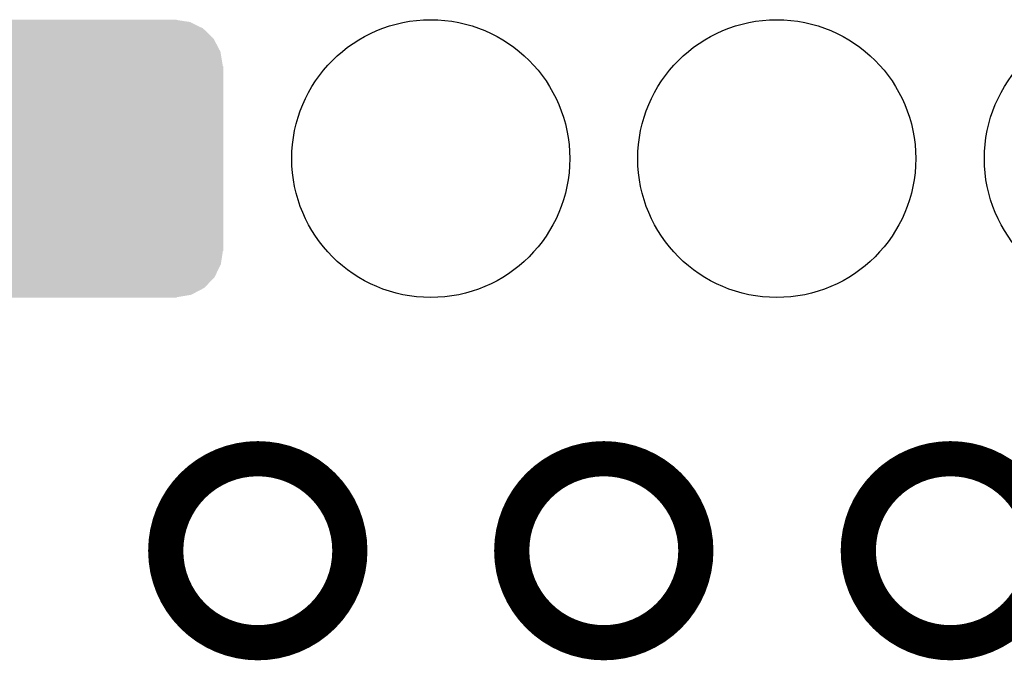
# Model space of a CAD drawing. Extents: x -0.05 to 0.95, y -0.15 to 1.54.
# Tile 27 of 45: x 0.23 to 0.4, y 0.96 to 1.07. Entities that reach past the tile are written whole.
import ezdxf

# ---------------------------------------------------------------- set-up
doc = ezdxf.new("R2010")
doc.units = 0
doc.layers.get('0').update_dxf_attribs({"linetype": 'CONTINUOUS'})
doc.layers.add('ACCEL_35_CLICK_V101_GKO', color=5, linetype='CONTINUOUS')
doc.layers.add('ACCEL_35_CLICK_V101_GTS', color=12, linetype='CONTINUOUS')

# ---------------------------------------------------------------- blocks, each defined once
blk = doc.blocks.new('ROUND_41')
blk.add_circle((0, 0), 0.0237)
blk = doc.blocks.new('CUSTOM_52')
for points in [[(-0.0178, 0.02331), (-0.01575, 0.02365), (0.01801, 0.02331), (0.01575, 0.02365)], [(-0.01575, 0.02365), (-0.01575, 0.0237), (0.01575, 0.02365), (0.01575, 0.0237)], [(-0.02202, 0.02046), (-0.02046, 0.02207), (0.02207, 0.02046), (0.02041, 0.02207)], [(-0.02046, 0.02207), (-0.02019, 0.02221), (0.02041, 0.02207), (0.02027, 0.02221)], [(-0.02019, 0.02221), (-0.01823, 0.02324), (0.02027, 0.02221), (0.01815, 0.02324)], [(-0.01823, 0.02324), (-0.0178, 0.02331), (0.01815, 0.02324), (0.01801, 0.02331)], [(-0.0232, 0.01823), (-0.02221, 0.02027), (0.02324, 0.01823), (0.02217, 0.02027)], [(-0.02221, 0.02027), (-0.02202, 0.02046), (0.02217, 0.02027), (0.02207, 0.02046)], [(-0.02365, 0.01575), (-0.02331, 0.01801), (0.02365, 0.01575), (0.02327, 0.01801)], [(-0.02331, 0.01801), (-0.0232, 0.01823), (0.02327, 0.01801), (0.02324, 0.01823)], [(-0.0237, -0.01575), (-0.0237, 0.01575), (0.0237, -0.01575), (0.0237, 0.01575)], [(-0.02327, -0.01801), (-0.02365, -0.01575), (0.02331, -0.01801), (0.02365, -0.01575)], [(-0.02324, -0.01823), (-0.02327, -0.01801), (0.0232, -0.01823), (0.02331, -0.01801)], [(-0.02217, -0.02027), (-0.02324, -0.01823), (0.02221, -0.02027), (0.0232, -0.01823)], [(-0.02207, -0.02046), (-0.02217, -0.02027), (0.02202, -0.02046), (0.02221, -0.02027)], [(-0.02041, -0.02207), (-0.02207, -0.02046), (0.02046, -0.02207), (0.02202, -0.02046)], [(-0.02027, -0.02221), (-0.02041, -0.02207), (0.02019, -0.02221), (0.02046, -0.02207)], [(-0.01815, -0.02324), (-0.02027, -0.02221), (0.01823, -0.02324), (0.02019, -0.02221)], [(-0.01801, -0.02331), (-0.01815, -0.02324), (0.0178, -0.02331), (0.01823, -0.02324)], [(-0.01575, -0.02365), (-0.01801, -0.02331), (0.01575, -0.02365), (0.0178, -0.02331)], [(-0.01575, -0.0237), (-0.01575, -0.02365), (0.01575, -0.0237), (0.01575, -0.02365)]]:
    blk.add_solid(points)

msp = doc.modelspace()

# ---------------------------------------------------------------- linework, layer by layer
at = {"layer": 'ACCEL_35_CLICK_V101_GKO', "const_width": 0.006}
for points in [[(0.2572, 0.9803, 1), (0.2886, 0.9803, 1)], [(0.3162, 0.9803, 1), (0.3476, 0.9803, 1)], [(0.3753, 0.9803, 1), (0.4067, 0.9803, 1)]]:
    msp.add_lwpolyline(points, format="xyb", close=True, dxfattribs=at)

# ---------------------------------------------------------------- block references
at = {"layer": 'ACCEL_35_CLICK_V101_GTS'}
for name, p in [('CUSTOM_52', (0.2433, 1.0472)), ('ROUND_41', (0.3024, 1.0472)), ('ROUND_41', (0.3614, 1.0472)), ('ROUND_41', (0.4205, 1.0472))]:
    msp.add_blockref(name, p, dxfattribs=at)

doc.saveas('drawing.dxf')
